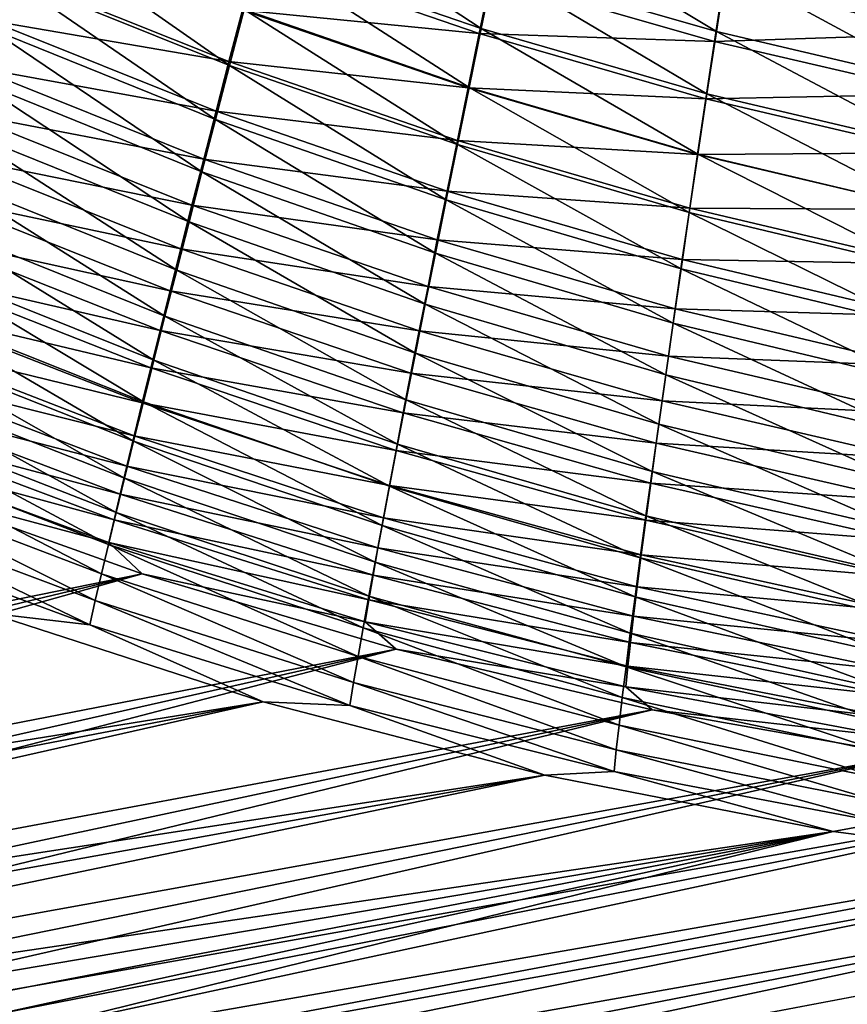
# Model space of a CAD drawing. Header units: metres. Extents: x -901 to 901, y -486 to 401.
# Tile 66 of 256: x -484 to -456, y -289 to -256. Entities that reach past the tile are written whole.
import ezdxf

# ---------------------------------------------------------------- set-up
doc = ezdxf.new("R2010")
doc.units = ezdxf.units.M

msp = doc.modelspace()

# ---------------------------------------------------------------- linework, layer by layer
at = {"layer": 'top0'}
for points in [[(-475.160553, -251.78331, -484.247253), (-468.16687, -256.373779, -482.482147), (-475.688446, -253.788422, -482.85553)], [(-468.16687, -256.373779, -482.482147), (-475.160553, -251.78331, -484.247253), (-467.741272, -254.314209, -483.93219)], [(-467.741272, -254.314209, -483.93219), (-467.302002, -252.198761, -485.295654), (-460.204224, -256.482483, -483.584534)], [(-460.204224, -256.482483, -483.584534), (-467.302002, -252.198761, -485.295654), (-459.875061, -254.312576, -485.007721)], [(-476.694061, -257.630798, -479.829681), (-484.270111, -254.587143, -480.28244), (-483.682465, -252.744736, -481.776031)], [(-476.19989, -255.738632, -481.382324), (-476.694061, -257.630798, -479.829681), (-483.682465, -252.744736, -481.776031)], [(-468.578033, -258.373962, -480.947601), (-476.19989, -255.738632, -481.382324), (-475.688446, -253.788422, -482.85553)], [(-475.688446, -253.788422, -482.85553), (-468.16687, -256.373779, -482.482147), (-468.578033, -258.373962, -480.947601)], [(-476.258667, -255.757416, -477.524445), (-468.235931, -256.544891, -478.592407), (-475.786835, -253.956451, -479.001953)], [(-475.786835, -253.956451, -479.001953), (-468.235931, -256.544891, -478.592407), (-467.843262, -254.640945, -480.052765)], [(-484.825409, -256.108459, -474.898468), (-476.713318, -257.50058, -475.973785), (-484.303162, -254.464386, -476.458984)], [(-484.303162, -254.464386, -476.458984), (-476.713318, -257.50058, -475.973785), (-476.258667, -255.757416, -477.524445)], [(-460.521942, -258.59201, -482.07135), (-468.16687, -256.373779, -482.482147), (-467.741272, -254.314209, -483.93219)], [(-460.521942, -258.59201, -482.07135), (-467.741272, -254.314209, -483.93219), (-460.204224, -256.482483, -483.584534)], [(-452.557983, -258.272369, -483.204346), (-460.204224, -256.482483, -483.584534), (-459.875061, -254.312576, -485.007721)], [(-459.962891, -254.807831, -481.106079), (-452.381653, -256.558014, -480.74826), (-452.178619, -254.44519, -482.164154)], [(-459.875061, -254.312576, -485.007721), (-452.345551, -256.05304, -484.691833), (-452.557983, -258.272369, -483.204346)], [(-484.270111, -254.587143, -480.28244), (-477.170227, -259.462158, -478.200165), (-484.83786, -256.373291, -478.714447)], [(-477.170227, -259.462158, -478.200165), (-484.270111, -254.587143, -480.28244), (-476.694061, -257.630798, -479.829681)], [(-468.235931, -256.544891, -478.592407), (-460.266418, -256.815948, -479.665894), (-467.843262, -254.640945, -480.052765)], [(-467.843262, -254.640945, -480.052765), (-460.266418, -256.815948, -479.665894), (-459.962891, -254.807831, -481.106079)], [(-460.266418, -256.815948, -479.665894), (-452.381653, -256.558014, -480.74826), (-459.962891, -254.807831, -481.106079)], [(-476.713318, -257.50058, -475.973785), (-468.614166, -258.38916, -477.053741), (-476.258667, -255.757416, -477.524445)], [(-476.19989, -255.738632, -481.382324), (-468.97406, -260.311432, -479.33078), (-476.694061, -257.630798, -479.829681)], [(-476.258667, -255.757416, -477.524445), (-468.614166, -258.38916, -477.053741), (-468.235931, -256.544891, -478.592407)], [(-468.97406, -260.311432, -479.33078), (-476.19989, -255.738632, -481.382324), (-468.578033, -258.373962, -480.947601)], [(-485.327179, -257.694275, -473.271851), (-477.150177, -259.18338, -474.352539), (-484.825409, -256.108459, -474.898468)], [(-484.825409, -256.108459, -474.898468), (-477.150177, -259.18338, -474.352539), (-476.713318, -257.50058, -475.973785)], [(-477.627777, -261.230103, -476.49649), (-485.384979, -258.100677, -477.074524), (-484.83786, -256.373291, -478.714447)], [(-484.83786, -256.373291, -478.714447), (-477.170227, -259.462158, -478.200165), (-477.627777, -261.230103, -476.49649)], [(-468.16687, -256.373779, -482.482147), (-460.827637, -260.63739, -480.47049), (-468.578033, -258.373962, -480.947601)], [(-460.827637, -260.63739, -480.47049), (-468.16687, -256.373779, -482.482147), (-460.521942, -258.59201, -482.07135)], [(-468.614166, -258.38916, -477.053741), (-460.558502, -258.763062, -478.142273), (-468.235931, -256.544891, -478.592407)], [(-468.235931, -256.544891, -478.592407), (-460.558502, -258.763062, -478.142273), (-460.266418, -256.815948, -479.665894)], [(-460.521942, -258.59201, -482.07135), (-460.204224, -256.482483, -483.584534), (-452.761688, -260.426453, -481.62326)], [(-460.266418, -256.815948, -479.665894), (-452.576355, -258.608734, -479.243317), (-452.381653, -256.558014, -480.74826)], [(-460.204224, -256.482483, -483.584534), (-452.557983, -258.272369, -483.204346), (-452.761688, -260.426453, -481.62326)], [(-460.558502, -258.763062, -478.142273), (-452.576355, -258.608734, -479.243317), (-460.266418, -256.815948, -479.665894)], [(-485.807739, -259.219482, -471.581543), (-477.568604, -260.803314, -472.663269), (-485.327179, -257.694275, -473.271851)], [(-485.327179, -257.694275, -473.271851), (-477.568604, -260.803314, -472.663269), (-477.150177, -259.18338, -474.352539)], [(-469.35437, -262.183258, -477.634552), (-477.170227, -259.462158, -478.200165), (-476.694061, -257.630798, -479.829681)], [(-477.150177, -259.18338, -474.352539), (-468.977386, -260.170929, -475.439484), (-476.713318, -257.50058, -475.973785)], [(-476.713318, -257.50058, -475.973785), (-468.977386, -260.170929, -475.439484), (-468.614166, -258.38916, -477.053741)], [(-468.97406, -260.311432, -479.33078), (-469.35437, -262.183258, -477.634552), (-476.694061, -257.630798, -479.829681)], [(-485.910614, -259.766815, -475.365143), (-485.384979, -258.100677, -477.074524), (-478.065948, -262.931915, -474.721375)], [(-485.384979, -258.100677, -477.074524), (-477.627777, -261.230103, -476.49649), (-478.065948, -262.931915, -474.721375)], [(-468.977386, -260.170929, -475.439484), (-460.838562, -260.64566, -476.537537), (-468.614166, -258.38916, -477.053741)], [(-461.120789, -262.61496, -478.784393), (-468.97406, -260.311432, -479.33078), (-468.578033, -258.373962, -480.947601)], [(-468.614166, -258.38916, -477.053741), (-460.838562, -260.64566, -476.537537), (-460.558502, -258.763062, -478.142273)], [(-468.578033, -258.373962, -480.947601), (-460.827637, -260.63739, -480.47049), (-461.120789, -262.61496, -478.784393)], [(-460.838562, -260.64566, -476.537537), (-452.762421, -260.593567, -477.651703), (-460.558502, -258.763062, -478.142273)], [(-452.956329, -262.511292, -479.951141), (-460.827637, -260.63739, -480.47049), (-460.521942, -258.59201, -482.07135)], [(-460.558502, -258.763062, -478.142273), (-452.762421, -260.593567, -477.651703), (-452.576355, -258.608734, -479.243317)], [(-452.761688, -260.426453, -481.62326), (-452.956329, -262.511292, -479.951141), (-460.521942, -258.59201, -482.07135)], [(-486.266357, -260.681702, -469.829834), (-477.967896, -262.357849, -470.9086), (-485.807739, -259.219482, -471.581543)], [(-485.807739, -259.219482, -471.581543), (-477.967896, -262.357849, -470.9086), (-477.568604, -260.803314, -472.663269)], [(-477.170227, -259.462158, -478.200165), (-469.718384, -263.986572, -475.861816), (-477.627777, -261.230103, -476.49649)], [(-477.568604, -260.803314, -472.663269), (-469.325104, -261.887573, -473.752411), (-477.150177, -259.18338, -474.352539)], [(-469.718384, -263.986572, -475.861816), (-477.170227, -259.462158, -478.200165), (-469.35437, -262.183258, -477.634552)], [(-477.150177, -259.18338, -474.352539), (-469.325104, -261.887573, -473.752411), (-468.977386, -260.170929, -475.439484)], [(-478.48407, -264.564972, -472.877502), (-486.414001, -261.369202, -473.588837), (-485.910614, -259.766815, -475.365143)], [(-478.065948, -262.931915, -474.721375), (-478.48407, -264.564972, -472.877502), (-485.910614, -259.766815, -475.365143)], [(-469.35437, -262.183258, -477.634552), (-468.97406, -260.311432, -479.33078), (-461.400879, -264.521667, -477.016144)], [(-469.325104, -261.887573, -473.752411), (-461.106201, -262.460815, -474.854584), (-468.977386, -260.170929, -475.439484)], [(-468.977386, -260.170929, -475.439484), (-461.106201, -262.460815, -474.854584), (-460.838562, -260.64566, -476.537537)], [(-461.400879, -264.521667, -477.016144), (-468.97406, -260.311432, -479.33078), (-461.120789, -262.61496, -478.784393)], [(-486.70224, -262.078552, -468.019196), (-478.347412, -263.844452, -469.091064), (-486.266357, -260.681702, -469.829834)], [(-486.266357, -260.681702, -469.829834), (-478.347412, -263.844452, -469.091064), (-477.967896, -262.357849, -470.9086)], [(-460.827637, -260.63739, -480.47049), (-453.141541, -264.522949, -478.190674), (-461.120789, -262.61496, -478.784393)], [(-461.106201, -262.460815, -474.854584), (-452.939453, -262.508759, -475.975952), (-460.838562, -260.64566, -476.537537)], [(-460.838562, -260.64566, -476.537537), (-452.939453, -262.508759, -475.975952), (-452.762421, -260.593567, -477.651703)], [(-452.956329, -262.511292, -479.951141), (-453.141541, -264.522949, -478.190674), (-460.827637, -260.63739, -480.47049)], [(-477.967896, -262.357849, -470.9086), (-469.656708, -263.536346, -471.995331), (-477.568604, -260.803314, -472.663269)], [(-477.568604, -260.803314, -472.663269), (-469.656708, -263.536346, -471.995331), (-469.325104, -261.887573, -473.752411)], [(-486.414001, -261.369202, -473.588837), (-478.8815, -266.126617, -470.96759), (-486.894348, -262.905365, -471.748047)], [(-486.414001, -261.369202, -473.588837), (-478.48407, -264.564972, -472.877502), (-478.8815, -266.126617, -470.96759)], [(-478.065948, -262.931915, -474.721375), (-477.627777, -261.230103, -476.49649), (-470.065552, -265.718536, -474.015533)], [(-477.627777, -261.230103, -476.49649), (-469.718384, -263.986572, -475.861816), (-470.065552, -265.718536, -474.015533)], [(-487.114685, -263.407715, -466.151917), (-478.706543, -265.260559, -467.213226), (-486.70224, -262.078552, -468.019196)], [(-486.70224, -262.078552, -468.019196), (-478.706543, -265.260559, -467.213226), (-478.347412, -263.844452, -469.091064)], [(-469.656708, -263.536346, -471.995331), (-461.360962, -264.205658, -473.096497), (-469.325104, -261.887573, -473.752411)], [(-469.325104, -261.887573, -473.752411), (-461.360962, -264.205658, -473.096497), (-461.106201, -262.460815, -474.854584)], [(-478.347412, -263.844452, -469.091064), (-469.97168, -265.114563, -470.171021), (-477.967896, -262.357849, -470.9086)], [(-477.967896, -262.357849, -470.9086), (-469.97168, -265.114563, -470.171021), (-469.656708, -263.536346, -471.995331)], [(-461.667511, -266.354431, -475.168915), (-469.718384, -263.986572, -475.861816), (-469.35437, -262.183258, -477.634552)], [(-461.667511, -266.354431, -475.168915), (-469.35437, -262.183258, -477.634552), (-461.400879, -264.521667, -477.016144)], [(-461.360962, -264.205658, -473.096497), (-453.107208, -264.351135, -474.21933), (-461.106201, -262.460815, -474.854584)], [(-461.106201, -262.460815, -474.854584), (-453.107208, -264.351135, -474.21933), (-452.939453, -262.508759, -475.975952)], [(-453.316986, -266.458099, -476.345215), (-461.400879, -264.521667, -477.016144), (-461.120789, -262.61496, -478.784393)], [(-461.120789, -262.61496, -478.784393), (-453.141541, -264.522949, -478.190674), (-453.316986, -266.458099, -476.345215)], [(-479.257507, -267.614166, -468.994324), (-487.350891, -264.372803, -469.845306), (-486.894348, -262.905365, -471.748047)], [(-486.894348, -262.905365, -471.748047), (-478.8815, -266.126617, -470.96759), (-479.257507, -267.614166, -468.994324)], [(-470.395264, -267.376343, -472.098633), (-478.48407, -264.564972, -472.877502), (-478.065948, -262.931915, -474.721375)], [(-470.065552, -265.718536, -474.015533), (-470.395264, -267.376343, -472.098633), (-478.065948, -262.931915, -474.721375)], [(-487.50293, -264.66687, -464.230652), (-479.044586, -266.603699, -465.277679), (-487.114685, -263.407715, -466.151917)], [(-487.114685, -263.407715, -466.151917), (-479.044586, -266.603699, -465.277679), (-478.706543, -265.260559, -467.213226)], [(-469.97168, -265.114563, -470.171021), (-461.602509, -265.877258, -471.266296), (-469.656708, -263.536346, -471.995331)], [(-469.656708, -263.536346, -471.995331), (-461.602509, -265.877258, -471.266296), (-461.360962, -264.205658, -473.096497)], [(-478.706543, -265.260559, -467.213226), (-470.26947, -266.619537, -468.282349), (-478.347412, -263.844452, -469.091064)], [(-478.347412, -263.844452, -469.091064), (-470.26947, -266.619537, -468.282349), (-469.97168, -265.114563, -470.171021)], [(-469.718384, -263.986572, -475.861816), (-461.920258, -268.110291, -473.246002), (-470.065552, -265.718536, -474.015533)], [(-461.920258, -268.110291, -473.246002), (-469.718384, -263.986572, -475.861816), (-461.667511, -266.354431, -475.168915)], [(-487.782837, -265.769043, -467.883087), (-487.350891, -264.372803, -469.845306), (-479.61142, -269.024963, -466.960449)], [(-487.350891, -264.372803, -469.845306), (-479.257507, -267.614166, -468.994324), (-479.61142, -269.024963, -466.960449)], [(-461.602509, -265.877258, -471.266296), (-453.265381, -266.117676, -472.385132), (-461.360962, -264.205658, -473.096497)], [(-461.360962, -264.205658, -473.096497), (-453.265381, -266.117676, -472.385132), (-453.107208, -264.351135, -474.21933)], [(-487.866486, -265.854248, -462.258942), (-479.360931, -267.871429, -463.287262), (-487.50293, -264.66687, -464.230652)], [(-487.50293, -264.66687, -464.230652), (-479.360931, -267.871429, -463.287262), (-479.044586, -266.603699, -465.277679)], [(-478.8815, -266.126617, -470.96759), (-478.48407, -264.564972, -472.877502), (-470.70697, -268.957153, -470.114075)], [(-478.48407, -264.564972, -472.877502), (-470.395264, -267.376343, -472.098633), (-470.70697, -268.957153, -470.114075)], [(-461.667511, -266.354431, -475.168915), (-461.400879, -264.521667, -477.016144), (-453.482391, -268.313568, -474.418274)], [(-461.400879, -264.521667, -477.016144), (-453.316986, -266.458099, -476.345215), (-453.482391, -268.313568, -474.418274)], [(-470.26947, -266.619537, -468.282349), (-461.830322, -267.472809, -469.367096), (-469.97168, -265.114563, -470.171021)], [(-469.97168, -265.114563, -470.171021), (-461.830322, -267.472809, -469.367096), (-461.602509, -265.877258, -471.266296)], [(-479.044586, -266.603699, -465.277679), (-470.549561, -268.048584, -466.332031), (-478.706543, -265.260559, -467.213226)], [(-478.706543, -265.260559, -467.213226), (-470.549561, -268.048584, -466.332031), (-470.26947, -266.619537, -468.282349)], [(-479.942596, -270.356506, -464.868896), (-488.189423, -267.091675, -465.864136), (-487.782837, -265.769043, -467.883087)], [(-479.61142, -269.024963, -466.960449), (-479.942596, -270.356506, -464.868896), (-487.782837, -265.769043, -467.883087)], [(-470.395264, -267.376343, -472.098633), (-470.065552, -265.718536, -474.015533), (-462.158661, -269.786163, -471.250549)], [(-470.065552, -265.718536, -474.015533), (-461.920258, -268.110291, -473.246002), (-462.158661, -269.786163, -471.250549)], [(-488.204803, -266.968109, -460.24057), (-479.655151, -269.06192, -461.245758), (-487.866486, -265.854248, -462.258942)], [(-487.866486, -265.854248, -462.258942), (-479.655151, -269.06192, -461.245758), (-479.360931, -267.871429, -463.287262)], [(-478.8815, -266.126617, -470.96759), (-471.000122, -270.45813, -468.064789), (-479.257507, -267.614166, -468.994324)], [(-471.000122, -270.45813, -468.064789), (-478.8815, -266.126617, -470.96759), (-470.70697, -268.957153, -470.114075)], [(-461.830322, -267.472809, -469.367096), (-453.413696, -267.805359, -470.476746), (-461.602509, -265.877258, -471.266296)], [(-461.602509, -265.877258, -471.266296), (-453.413696, -267.805359, -470.476746), (-453.265381, -266.117676, -472.385132)], [(-453.637512, -270.086151, -472.413391), (-461.920258, -268.110291, -473.246002), (-461.667511, -266.354431, -475.168915)], [(-453.482391, -268.313568, -474.418274), (-453.637512, -270.086151, -472.413391), (-461.667511, -266.354431, -475.168915)], [(-479.360931, -267.871429, -463.287262), (-470.811371, -269.398956, -464.322906), (-479.044586, -266.603699, -465.277679)], [(-479.044586, -266.603699, -465.277679), (-470.811371, -269.398956, -464.322906), (-470.549561, -268.048584, -466.332031)], [(-470.549561, -268.048584, -466.332031), (-462.044067, -268.989441, -467.401947), (-470.26947, -266.619537, -468.282349)], [(-470.26947, -266.619537, -468.282349), (-462.044067, -268.989441, -467.401947), (-461.830322, -267.472809, -469.367096)], [(-488.189423, -267.091675, -465.864136), (-480.250549, -271.606781, -462.723724), (-488.570099, -268.338837, -463.792206)], [(-488.517426, -268.006805, -458.179291), (-479.926819, -270.17337, -459.157288), (-488.204803, -266.968109, -460.24057)], [(-488.204803, -266.968109, -460.24057), (-479.926819, -270.17337, -459.157288), (-479.655151, -269.06192, -461.245758)], [(-480.250549, -271.606781, -462.723724), (-488.189423, -267.091675, -465.864136), (-479.942596, -270.356506, -464.868896)], [(-470.70697, -268.957153, -470.114075), (-470.395264, -267.376343, -472.098633), (-462.382263, -271.379089, -469.185822)], [(-470.395264, -267.376343, -472.098633), (-462.158661, -269.786163, -471.250549), (-462.382263, -271.379089, -469.185822)], [(-479.61142, -269.024963, -466.960449), (-479.257507, -267.614166, -468.994324), (-471.274109, -271.876404, -465.953735)], [(-479.257507, -267.614166, -468.994324), (-471.000122, -270.45813, -468.064789), (-471.274109, -271.876404, -465.953735)], [(-462.044067, -268.989441, -467.401947), (-453.55191, -269.411072, -468.497498), (-461.830322, -267.472809, -469.367096)], [(-461.830322, -267.472809, -469.367096), (-453.55191, -269.411072, -468.497498), (-453.413696, -267.805359, -470.476746)], [(-488.803802, -268.968628, -456.078888), (-480.175537, -271.204041, -457.025909), (-488.517426, -268.006805, -458.179291)], [(-488.517426, -268.006805, -458.179291), (-480.175537, -271.204041, -457.025909), (-479.926819, -270.17337, -459.157288)], [(-479.655151, -269.06192, -461.245758), (-471.054413, -270.668121, -462.258087), (-479.360931, -267.871429, -463.287262)], [(-479.360931, -267.871429, -463.287262), (-471.054413, -270.668121, -462.258087), (-470.811371, -269.398956, -464.322906)], [(-470.811371, -269.398956, -464.322906), (-462.243286, -270.424255, -465.373871), (-470.549561, -268.048584, -466.332031)], [(-470.549561, -268.048584, -466.332031), (-462.243286, -270.424255, -465.373871), (-462.044067, -268.989441, -467.401947)], [(-461.920258, -268.110291, -473.246002), (-453.782043, -271.772644, -470.334076), (-462.158661, -269.786163, -471.250549)], [(-453.637512, -270.086151, -472.413391), (-453.782043, -271.772644, -470.334076), (-461.920258, -268.110291, -473.246002)], [(-488.570099, -268.338837, -463.792206), (-480.534882, -272.774017, -460.529175), (-488.924316, -269.508728, -461.671234)], [(-488.570099, -268.338837, -463.792206), (-480.250549, -271.606781, -462.723724), (-480.534882, -272.774017, -460.529175)], [(-489.063446, -269.851837, -453.943207), (-480.400848, -272.152222, -454.855713), (-488.803802, -268.968628, -456.078888)], [(-488.803802, -268.968628, -456.078888), (-480.400848, -272.152222, -454.855713), (-480.175537, -271.204041, -457.025909)], [(-471.528442, -273.209351, -463.784119), (-479.942596, -270.356506, -464.868896), (-479.61142, -269.024963, -466.960449)], [(-479.926819, -270.17337, -459.157288), (-471.278351, -271.854187, -460.141663), (-479.655151, -269.06192, -461.245758)], [(-479.655151, -269.06192, -461.245758), (-471.278351, -271.854187, -460.141663), (-471.054413, -270.668121, -462.258087)], [(-471.274109, -271.876404, -465.953735), (-471.528442, -273.209351, -463.784119), (-479.61142, -269.024963, -466.960449)], [(-462.590698, -272.886017, -467.055023), (-471.000122, -270.45813, -468.064789), (-470.70697, -268.957153, -470.114075)], [(-462.590698, -272.886017, -467.055023), (-470.70697, -268.957153, -470.114075), (-462.382263, -271.379089, -469.185822)], [(-462.243286, -270.424255, -465.373871), (-453.679749, -270.931824, -466.450775), (-462.044067, -268.989441, -467.401947)], [(-462.044067, -268.989441, -467.401947), (-453.679749, -270.931824, -466.450775), (-453.55191, -269.411072, -468.497498)], [(-471.054413, -270.668121, -462.258087), (-462.427582, -271.774384, -463.28598), (-470.811371, -269.398956, -464.322906)], [(-470.811371, -269.398956, -464.322906), (-462.427582, -271.774384, -463.28598), (-462.243286, -270.424255, -465.373871)], [(-480.795135, -273.856323, -458.289612), (-489.251556, -270.599548, -459.505219), (-488.924316, -269.508728, -461.671234)], [(-488.924316, -269.508728, -461.671234), (-480.534882, -272.774017, -460.529175), (-480.795135, -273.856323, -458.289612)], [(-462.382263, -271.379089, -469.185822), (-462.158661, -269.786163, -471.250549), (-453.91568, -273.369812, -468.183899)], [(-462.158661, -269.786163, -471.250549), (-453.782043, -271.772644, -470.334076), (-453.91568, -273.369812, -468.183899)], [(-489.295837, -270.654755, -451.77597), (-480.602386, -273.016144, -452.650787), (-489.063446, -269.851837, -453.943207)], [(-489.063446, -269.851837, -453.943207), (-480.602386, -273.016144, -452.650787), (-480.400848, -272.152222, -454.855713)], [(-471.762726, -274.454926, -461.560333), (-480.250549, -271.606781, -462.723724), (-479.942596, -270.356506, -464.868896)], [(-480.175537, -271.204041, -457.025909), (-471.482819, -272.955353, -457.978058), (-479.926819, -270.17337, -459.157288)], [(-471.528442, -273.209351, -463.784119), (-471.762726, -274.454926, -461.560333), (-479.942596, -270.356506, -464.868896)], [(-479.926819, -270.17337, -459.157288), (-471.482819, -272.955353, -457.978058), (-471.278351, -271.854187, -460.141663)], [(-471.274109, -271.876404, -465.953735), (-471.000122, -270.45813, -468.064789), (-462.783447, -274.303986, -464.861359)], [(-471.000122, -270.45813, -468.064789), (-462.590698, -272.886017, -467.055023), (-462.783447, -274.303986, -464.861359)], [(-462.427582, -271.774384, -463.28598), (-453.796936, -272.364563, -464.339935), (-462.243286, -270.424255, -465.373871)], [(-462.243286, -270.424255, -465.373871), (-453.796936, -272.364563, -464.339935), (-453.679749, -270.931824, -466.450775)], [(-481.030884, -274.851898, -456.009247), (-489.551331, -271.609528, -457.298126), (-489.251556, -270.599548, -459.505219)], [(-488.155487, -271.816986, -449.32489), (-480.779694, -273.794037, -450.415192), (-489.295837, -270.654755, -451.77597)], [(-489.295837, -270.654755, -451.77597), (-480.779694, -273.794037, -450.415192), (-480.602386, -273.016144, -452.650787)], [(-481.030884, -274.851898, -456.009247), (-489.251556, -270.599548, -459.505219), (-480.795135, -273.856323, -458.289612)], [(-471.278351, -271.854187, -460.141663), (-462.596527, -273.03714, -461.141571), (-471.054413, -270.668121, -462.258087)], [(-471.054413, -270.668121, -462.258087), (-462.596527, -273.03714, -461.141571), (-462.427582, -271.774384, -463.28598)], [(-480.400848, -272.152222, -454.855713), (-471.667572, -273.969818, -455.771698), (-480.175537, -271.204041, -457.025909)], [(-480.175537, -271.204041, -457.025909), (-471.667572, -273.969818, -455.771698), (-471.482819, -272.955353, -457.978058)], [(-454.038177, -274.874512, -465.966339), (-462.590698, -272.886017, -467.055023), (-462.382263, -271.379089, -469.185822)], [(-453.91568, -273.369812, -468.183899), (-454.038177, -274.874512, -465.966339), (-462.382263, -271.379089, -469.185822)], [(-481.241669, -275.758881, -453.692444), (-489.823029, -272.536896, -455.053955), (-489.551331, -271.609528, -457.298126)], [(-481.241669, -275.758881, -453.692444), (-489.551331, -271.609528, -457.298126), (-481.030884, -274.851898, -456.009247)], [(-480.250549, -271.606781, -462.723724), (-471.976654, -275.611237, -459.287018), (-480.534882, -272.774017, -460.529175)], [(-471.976654, -275.611237, -459.287018), (-480.250549, -271.606781, -462.723724), (-471.762726, -274.454926, -461.560333)], [(-462.596527, -273.03714, -461.141571), (-453.903229, -273.706207, -462.168304), (-462.427582, -271.774384, -463.28598)], [(-462.427582, -271.774384, -463.28598), (-453.903229, -273.706207, -462.168304), (-453.796936, -272.364563, -464.339935)], [(-479.64975, -274.847412, -447.902191), (-488.155487, -271.816986, -449.32489), (-537.797363, -286.706757, -354.49765)], [(-488.155487, -271.816986, -449.32489), (-479.64975, -274.847412, -447.902191), (-480.779694, -273.794037, -450.415192)], [(-471.528442, -273.209351, -463.784119), (-471.274109, -271.876404, -465.953735), (-462.960175, -275.630096, -462.608337)], [(-471.482819, -272.955353, -457.978058), (-462.749939, -274.210541, -458.94516), (-471.278351, -271.854187, -460.141663)], [(-471.278351, -271.854187, -460.141663), (-462.749939, -274.210541, -458.94516), (-462.596527, -273.03714, -461.141571)], [(-471.274109, -271.876404, -465.953735), (-462.783447, -274.303986, -464.861359), (-462.960175, -275.630096, -462.608337)], [(-480.602386, -273.016144, -452.650787), (-471.832214, -274.895813, -453.527008), (-480.400848, -272.152222, -454.855713)], [(-480.400848, -272.152222, -454.855713), (-471.832214, -274.895813, -453.527008), (-471.667572, -273.969818, -455.771698)], [(-481.427094, -276.575439, -451.343445), (-490.066193, -273.379852, -452.776703), (-489.823029, -272.536896, -455.053955)], [(-481.427094, -276.575439, -451.343445), (-489.823029, -272.536896, -455.053955), (-481.241669, -275.758881, -453.692444)], [(-480.534882, -272.774017, -460.529175), (-472.169861, -276.676453, -456.968781), (-480.795135, -273.856323, -458.289612)], [(-480.534882, -272.774017, -460.529175), (-471.976654, -275.611237, -459.287018), (-472.169861, -276.676453, -456.968781)], [(-480.779694, -273.794037, -450.415192), (-471.976501, -275.731537, -451.248383), (-480.602386, -273.016144, -452.650787)], [(-480.602386, -273.016144, -452.650787), (-471.976501, -275.731537, -451.248383), (-471.832214, -274.895813, -453.527008)], [(-471.667572, -273.969818, -455.771698), (-462.887573, -275.292816, -456.701569), (-471.482819, -272.955353, -457.978058)], [(-471.482819, -272.955353, -457.978058), (-462.887573, -275.292816, -456.701569), (-462.749939, -274.210541, -458.94516)], [(-462.783447, -274.303986, -464.861359), (-462.590698, -272.886017, -467.055023), (-454.149261, -276.283508, -463.684967)], [(-462.749939, -274.210541, -458.94516), (-453.998322, -274.953949, -459.939545), (-462.596527, -273.03714, -461.141571)], [(-462.596527, -273.03714, -461.141571), (-453.998322, -274.953949, -459.939545), (-453.903229, -273.706207, -462.168304)], [(-462.590698, -272.886017, -467.055023), (-454.038177, -274.874512, -465.966339), (-454.149261, -276.283508, -463.684967)], [(-484.823364, -276.185059, -449.536957), (-490.066193, -273.379852, -452.776703), (-481.427094, -276.575439, -451.343445)], [(-471.762726, -274.454926, -461.560333), (-471.528442, -273.209351, -463.784119), (-463.120575, -276.862305, -460.30072)], [(-471.528442, -273.209351, -463.784119), (-462.960175, -275.630096, -462.608337), (-463.120575, -276.862305, -460.30072)], [(-479.64975, -274.847412, -447.902191), (-472.100098, -276.47522, -448.940277), (-480.779694, -273.794037, -450.415192)], [(-480.779694, -273.794037, -450.415192), (-472.100098, -276.47522, -448.940277), (-471.976501, -275.731537, -451.248383)], [(-472.342041, -277.648621, -454.610291), (-481.030884, -274.851898, -456.009247), (-480.795135, -273.856323, -458.289612)], [(-480.795135, -273.856323, -458.289612), (-472.169861, -276.676453, -456.968781), (-472.342041, -277.648621, -454.610291)], [(-471.832214, -274.895813, -453.527008), (-463.009216, -276.282104, -454.415588), (-471.667572, -273.969818, -455.771698)], [(-471.667572, -273.969818, -455.771698), (-463.009216, -276.282104, -454.415588), (-462.887573, -275.292816, -456.701569)], [(-463.264465, -277.998749, -457.943542), (-471.976654, -275.611237, -459.287018), (-471.762726, -274.454926, -461.560333)], [(-471.762726, -274.454926, -461.560333), (-463.120575, -276.862305, -460.30072), (-463.264465, -277.998749, -457.943542)], [(-462.783447, -274.303986, -464.861359), (-454.248627, -277.593811, -461.343567), (-462.960175, -275.630096, -462.608337)], [(-462.887573, -275.292816, -456.701569), (-454.082153, -276.105774, -457.6586), (-462.749939, -274.210541, -458.94516)], [(-454.149261, -276.283508, -463.684967), (-454.248627, -277.593811, -461.343567), (-462.783447, -274.303986, -464.861359)], [(-462.749939, -274.210541, -458.94516), (-454.082153, -276.105774, -457.6586), (-453.998322, -274.953949, -459.939545)], [(-479.64975, -274.847412, -447.902191), (-537.797363, -286.706757, -354.49765), (-533.587036, -287.77652, -354.590332)], [(-529.352783, -288.743622, -354.68396), (-479.64975, -274.847412, -447.902191), (-533.587036, -287.77652, -354.590332)], [(-471.048645, -277.400787, -446.377716), (-479.64975, -274.847412, -447.902191), (-529.352783, -288.743622, -354.68396)], [(-472.492859, -278.52594, -452.216187), (-481.241669, -275.758881, -453.692444), (-481.030884, -274.851898, -456.009247)], [(-472.492859, -278.52594, -452.216187), (-481.030884, -274.851898, -456.009247), (-472.342041, -277.648621, -454.610291)], [(-479.64975, -274.847412, -447.902191), (-471.048645, -277.400787, -446.377716), (-472.100098, -276.47522, -448.940277)], [(-471.976501, -275.731537, -451.248383), (-463.114685, -277.176666, -452.091949), (-471.832214, -274.895813, -453.527008)], [(-471.832214, -274.895813, -453.527008), (-463.114685, -277.176666, -452.091949), (-463.009216, -276.282104, -454.415588)], [(-463.009216, -276.282104, -454.415588), (-454.154602, -277.159882, -455.330627), (-462.887573, -275.292816, -456.701569)], [(-462.887573, -275.292816, -456.701569), (-454.154602, -277.159882, -455.330627), (-454.082153, -276.105774, -457.6586)], [(-472.621979, -279.306519, -449.791107), (-481.427094, -276.575439, -451.343445), (-481.241669, -275.758881, -453.692444)], [(-472.621979, -279.306519, -449.791107), (-481.241669, -275.758881, -453.692444), (-472.492859, -278.52594, -452.216187)], [(-471.976654, -275.611237, -459.287018), (-463.391602, -279.037476, -455.541809), (-472.169861, -276.676453, -456.968781)], [(-472.100098, -276.47522, -448.940277), (-463.203735, -277.97464, -449.735535), (-471.976501, -275.731537, -451.248383)], [(-463.391602, -279.037476, -455.541809), (-471.976654, -275.611237, -459.287018), (-463.264465, -277.998749, -457.943542)], [(-471.976501, -275.731537, -451.248383), (-463.203735, -277.97464, -449.735535), (-463.114685, -277.176666, -452.091949)], [(-463.120575, -276.862305, -460.30072), (-462.960175, -275.630096, -462.608337), (-454.336212, -278.803345, -458.947357)], [(-462.960175, -275.630096, -462.608337), (-454.248627, -277.593811, -461.343567), (-454.336212, -278.803345, -458.947357)], [(-484.823364, -276.185059, -449.536957), (-475.550812, -279.189728, -447.868408), (-538.801819, -289.404053, -355.376221)], [(-475.550812, -279.189728, -447.868408), (-484.823364, -276.185059, -449.536957), (-481.427094, -276.575439, -451.343445)], [(-471.048645, -277.400787, -446.377716), (-463.276154, -278.674255, -447.351044), (-472.100098, -276.47522, -448.940277)], [(-472.100098, -276.47522, -448.940277), (-463.276154, -278.674255, -447.351044), (-463.203735, -277.97464, -449.735535)], [(-463.114685, -277.176666, -452.091949), (-454.215576, -278.114471, -452.960876), (-463.009216, -276.282104, -454.415588)], [(-463.009216, -276.282104, -454.415588), (-454.215576, -278.114471, -452.960876), (-454.154602, -277.159882, -455.330627)], [(-475.550812, -279.189728, -447.868408), (-481.427094, -276.575439, -451.343445), (-472.621979, -279.306519, -449.791107)], [(-472.169861, -276.676453, -456.968781), (-463.50177, -279.976593, -453.100586), (-472.342041, -277.648621, -454.610291)], [(-472.169861, -276.676453, -456.968781), (-463.391602, -279.037476, -455.541809), (-463.50177, -279.976593, -453.100586)], [(-463.120575, -276.862305, -460.30072), (-454.411835, -279.910217, -456.50177), (-463.264465, -277.998749, -457.943542)], [(-454.336212, -278.803345, -458.947357), (-454.411835, -279.910217, -456.50177), (-463.120575, -276.862305, -460.30072)], [(-525.096985, -289.60791, -354.778534), (-471.048645, -277.400787, -446.377716), (-529.352783, -288.743622, -354.68396)], [(-520.822083, -290.369324, -354.873901), (-471.048645, -277.400787, -446.377716), (-525.096985, -289.60791, -354.778534)], [(-462.380524, -279.455078, -444.751221), (-471.048645, -277.400787, -446.377716), (-520.822083, -290.369324, -354.873901)], [(-471.048645, -277.400787, -446.377716), (-462.380524, -279.455078, -444.751221), (-463.276154, -278.674255, -447.351044)], [(-463.203735, -277.97464, -449.735535), (-454.264923, -278.967712, -450.554535), (-463.114685, -277.176666, -452.091949)], [(-463.114685, -277.176666, -452.091949), (-454.264923, -278.967712, -450.554535), (-454.215576, -278.114471, -452.960876)], [(-463.594757, -280.81427, -450.624908), (-472.492859, -278.52594, -452.216187), (-472.342041, -277.648621, -454.610291)], [(-472.342041, -277.648621, -454.610291), (-463.50177, -279.976593, -453.100586), (-463.594757, -280.81427, -450.624908)], [(-454.475433, -280.912506, -454.012299), (-463.391602, -279.037476, -455.541809), (-463.264465, -277.998749, -457.943542)], [(-463.276154, -278.674255, -447.351044), (-454.302612, -279.717865, -448.116852), (-463.203735, -277.97464, -449.735535)], [(-463.264465, -277.998749, -457.943542), (-454.411835, -279.910217, -456.50177), (-454.475433, -280.912506, -454.012299)], [(-463.203735, -277.97464, -449.735535), (-454.302612, -279.717865, -448.116852), (-454.264923, -278.967712, -450.554535)], [(-463.670349, -281.548553, -448.119812), (-472.621979, -279.306519, -449.791107), (-472.492859, -278.52594, -452.216187)], [(-463.670349, -281.548553, -448.119812), (-472.492859, -278.52594, -452.216187), (-463.594757, -280.81427, -450.624908)], [(-462.380524, -279.455078, -444.751221), (-454.328491, -280.363098, -445.652985), (-463.276154, -278.674255, -447.351044)], [(-463.276154, -278.674255, -447.351044), (-454.328491, -280.363098, -445.652985), (-454.302612, -279.717865, -448.116852)], [(-463.391602, -279.037476, -455.541809), (-454.526917, -281.808319, -451.484436), (-463.50177, -279.976593, -453.100586)], [(-454.475433, -280.912506, -454.012299), (-454.526917, -281.808319, -451.484436), (-463.391602, -279.037476, -455.541809)], [(-475.550812, -279.189728, -447.868408), (-534.512878, -290.512939, -355.431671), (-538.801819, -289.404053, -355.376221)], [(-534.512878, -290.512939, -355.431671), (-475.550812, -279.189728, -447.868408), (-530.196167, -291.517151, -355.487183)], [(-475.550812, -279.189728, -447.868408), (-466.016052, -281.670502, -446.044952), (-530.196167, -291.517151, -355.487183)], [(-462.380524, -279.455078, -444.751221), (-520.822083, -290.369324, -354.873901), (-516.530212, -291.02771, -354.970001)], [(-512.223755, -291.583099, -355.066742), (-462.380524, -279.455078, -444.751221), (-516.530212, -291.02771, -354.970001)], [(-453.66571, -280.998505, -443.027527), (-462.380524, -279.455078, -444.751221), (-512.223755, -291.583099, -355.066742)], [(-466.016052, -281.670502, -446.044952), (-475.550812, -279.189728, -447.868408), (-472.621979, -279.306519, -449.791107)], [(-466.016052, -281.670502, -446.044952), (-472.621979, -279.306519, -449.791107), (-463.670349, -281.548553, -448.119812)], [(-462.380524, -279.455078, -444.751221), (-453.66571, -280.998505, -443.027527), (-454.328491, -280.363098, -445.652985)], [(-463.50177, -279.976593, -453.100586), (-454.566132, -282.595795, -448.923615), (-463.594757, -280.81427, -450.624908)], [(-463.50177, -279.976593, -453.100586), (-454.526917, -281.808319, -451.484436), (-454.566132, -282.595795, -448.923615)], [(-507.904846, -292.0354, -355.164032), (-453.66571, -280.998505, -443.027527), (-512.223755, -291.583099, -355.066742)], [(-453.66571, -280.998505, -443.027527), (-507.904846, -292.0354, -355.164032), (-503.575958, -292.384491, -355.261749)], [(-444.920502, -282.024414, -441.21405), (-453.66571, -280.998505, -443.027527), (-503.575958, -292.384491, -355.261749)], [(-454.592987, -283.273041, -446.335358), (-463.670349, -281.548553, -448.119812), (-463.594757, -280.81427, -450.624908)], [(-463.594757, -280.81427, -450.624908), (-454.566132, -282.595795, -448.923615), (-454.592987, -283.273041, -446.335358)], [(-530.196167, -291.517151, -355.487183), (-466.016052, -281.670502, -446.044952), (-525.854126, -292.416168, -355.542664)], [(-466.016052, -281.670502, -446.044952), (-521.489441, -293.209564, -355.598083), (-525.854126, -292.416168, -355.542664)], [(-466.016052, -281.670502, -446.044952), (-456.245483, -283.58139, -444.066681), (-521.489441, -293.209564, -355.598083)], [(-456.245483, -283.58139, -444.066681), (-466.016052, -281.670502, -446.044952), (-463.670349, -281.548553, -448.119812)], [(-456.245483, -283.58139, -444.066681), (-463.670349, -281.548553, -448.119812), (-454.592987, -283.273041, -446.335358)], [(-444.920502, -282.024414, -441.21405), (-503.575958, -292.384491, -355.261749), (-499.239929, -292.630249, -355.359833)], [(-494.89975, -292.7724, -355.458282), (-444.920502, -282.024414, -441.21405), (-499.239929, -292.630249, -355.359833)], [(-436.16037, -282.526184, -439.318207), (-444.920502, -282.024414, -441.21405), (-494.89975, -292.7724, -355.458282)], [(-499.646088, -294.489014, -341.558258), (-350.282684, -294.523712, -341.562531), (-436.16037, -282.526184, -439.318207)], [(-499.646088, -294.489014, -341.558258), (-436.16037, -282.526184, -439.318207), (-494.89975, -292.7724, -355.458282)], [(-446.278656, -284.873779, -441.943024), (-456.245483, -283.58139, -444.066681), (-454.592987, -283.273041, -446.335358)], [(-456.245483, -283.58139, -444.066681), (-517.104675, -293.896912, -355.653381), (-521.489441, -293.209564, -355.598083)], [(-456.245483, -283.58139, -444.066681), (-512.702454, -294.477905, -355.708527), (-517.104675, -293.896912, -355.653381)], [(-456.245483, -283.58139, -444.066681), (-508.285339, -294.952332, -355.763428), (-512.702454, -294.477905, -355.708527)], [(-503.856049, -295.319946, -355.818115), (-508.285339, -294.952332, -355.763428), (-456.245483, -283.58139, -444.066681)], [(-446.278656, -284.873779, -441.943024), (-503.856049, -295.319946, -355.818115), (-456.245483, -283.58139, -444.066681)], [(-503.856049, -295.319946, -355.818115), (-446.278656, -284.873779, -441.943024), (-499.417145, -295.580688, -355.872467)], [(-499.417145, -295.580688, -355.872467), (-446.278656, -284.873779, -441.943024), (-441.235718, -285.274139, -440.829742)], [(-441.235718, -285.274139, -440.829742), (-494.971283, -295.734497, -355.926453), (-499.417145, -295.580688, -355.872467)], [(-490.521118, -295.781372, -355.980042), (-494.971283, -295.734497, -355.926453), (-441.235718, -285.274139, -440.829742)], [(-436.16037, -285.503845, -439.683838), (-490.521118, -295.781372, -355.980042), (-441.235718, -285.274139, -440.829742)], [(-436.16037, -285.503845, -439.683838), (-0.734328, -297.506622, -341.928955), (-490.521118, -295.781372, -355.980042)]]:
    msp.add_3dface(points, dxfattribs=at)

doc.saveas('drawing.dxf')
